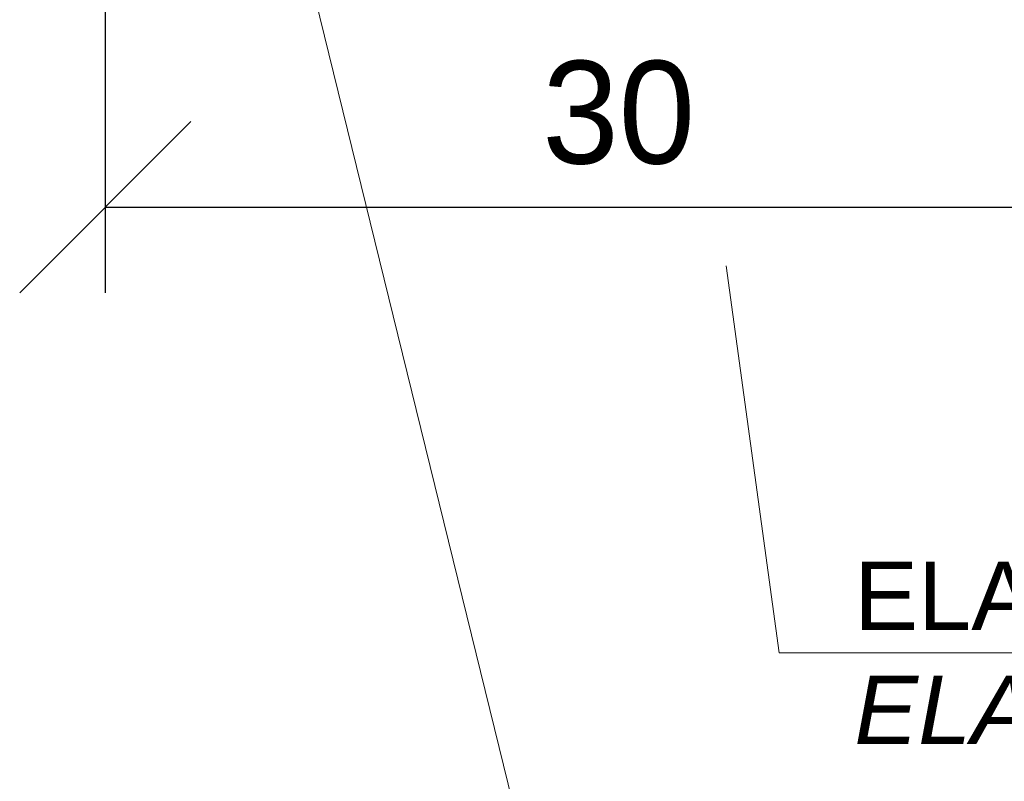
# Model space of a CAD drawing. Header units: millimetres. Extents: x 238070 to 270166, y 16326 to 41314.
# Tile 103 of 256: x 244572 to 244859, y 40695 to 40918. Entities that reach past the tile are written whole.
import ezdxf

# ---------------------------------------------------------------- set-up
doc = ezdxf.new("R2010")
doc.units = ezdxf.units.MM
doc.layers.add('Bemaßung', color=7, linetype='Continuous', lineweight=9)
doc.layers.add('Beschriftung', color=7, linetype='Continuous', lineweight=9)
doc.styles.add('LBB3.5M1000', font='isocp.shx', dxfattribs={"height": 3.5})
doc.dimstyles.new('DIN', dxfattribs={"dimtxt": 2.5, "dimasz": 2.5, "dimexe": 1.25, "dimexo": 0.625, "dimtad": 1, "dimtih": 1, "dimdec": 4, "dimdsep": 46, "dimlunit": 6, "dimtxsty": 'Standard', "dimcen": 2.5, "dimadec": 0, "dimazin": 0, "dimtfac": 1, "dimtdec": 4, "dimtmove": 0, "dimatfit": 3, "dimfxl": 0, "dimtvp": 1, "dimtolj": 1, "dimtzin": 0, "dimarcsym": 0})

# ---------------------------------------------------------------- blocks, each defined once
blk = doc.blocks.new('_Oblique')
at = {"color": 0, "linetype": 'ByBlock', "lineweight": -2}
blk.add_line((-0.5, -0.5), (0.5, 0.5), dxfattribs=at)
blk = doc.blocks.new('*D103')
at = {"layer": 'Bemaßung', "color": 0, "lineweight": -2, "transparency": 16777216}
for p, q in [((244596.74, 40930.71), (244596.74, 40837.91)), ((244896.74, 40930.71), (244896.74, 40837.91)), ((244596.74, 40862.91), (244896.74, 40862.91))]:
    blk.add_line(p, q, dxfattribs=at)
at = {"layer": 'DEFPOINTS', "color": 0, "transparency": 16777216}
for p in [(244596.74, 40943.21), (244896.74, 40943.21), (244896.74, 40862.91)]:
    blk.add_point(p, dxfattribs=at)
at = {"layer": 'Bemaßung', "color": 0, "lineweight": -2, "transparency": 16777216, "xscale": 50, "yscale": 50, "zscale": 50, "rotation": 180}
blk.add_blockref('_Oblique', (244596.74, 40862.91), dxfattribs=at)
at = {"layer": 'Bemaßung', "color": 0, "lineweight": -2, "transparency": 16777216, "xscale": 50, "yscale": 50, "zscale": 50}
blk.add_blockref('_Oblique', (244896.74, 40862.91), dxfattribs=at)
at = {"layer": 'Bemaßung', "color": 0, "transparency": 16777216, "insert": (244746.74, 40890.41), "char_height": 30, "attachment_point": 5}
blk.add_mtext('\\A1;30', dxfattribs=at)

msp = doc.modelspace()

# ---------------------------------------------------------------- linework, layer by layer
at = {"layer": 'Beschriftung'}
for p, q in [((244736.84617, 40603.20478), (244630.77256, 41035.28433)), ((244793.65064, 40732.67634), (244778.13718, 40845.72354)), ((245288.12813, 40732.67634), (244793.65064, 40732.67634))]:
    msp.add_line(p, q, dxfattribs=at)

# ---------------------------------------------------------------- texts
at = {"layer": 'Beschriftung', "insert": (244815.55611, 40759.3845), "char_height": 20, "width": 2002.6588853, "attachment_point": 1, "style": 'LBB3.5M1000'}
msp.add_mtext('{\\fArial|b0|i0|c0|p34;ELASTOMERE SUPPORT 80x16mm\\P\\fArial|b0|i1|c0|p34;ELASTOMERES AUFLAGER}', dxfattribs=at)

# ---------------------------------------------------------------- dimensions: what is measured, and where the dimension line sits
at = {"layer": 'Bemaßung'}
dim = msp.add_linear_dim(base=(244896.74435, 40862.91129), p1=(244596.74432, 40943.21171), p2=(244896.74435, 40943.21183), text='30', dimstyle='DIN', override={"dimscale": 20, "dimtxt": 1.5, "dimdec": 2, "dimblk1": 'Oblique', "dimblk2": 'Oblique', "dimsah": 1, "dimtdec": 2}, dxfattribs=at)
dim.commit()
dim.dimension.update_dxf_attribs({"geometry": '*D103', "text_midpoint": (244746.74433, 40890.41129)})

doc.saveas('drawing.dxf')
